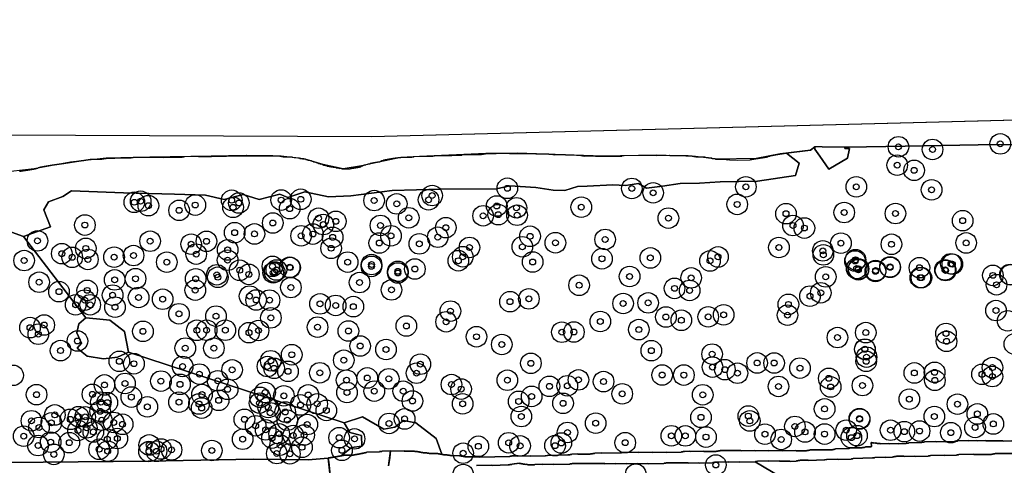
# Model space of a CAD drawing. Header units: inches. Extents: x 128668 to 131679, y 413272 to 413787.
# Tile 85 of 116: x 130860 to 131028, y 413465 to 413541. Entities that reach past the tile are written whole.
import ezdxf

# ---------------------------------------------------------------- set-up
doc = ezdxf.new("R2010")
doc.units = ezdxf.units.IN
doc.header["$MEASUREMENT"] = 0
doc.header["$PDMODE"] = 33
doc.header["$PDSIZE"] = -3
for name, color, linetype in [('Niet gedetecteerde gebieden (D-gebied) (ca. 44.659 m2)', 1, 'Continuous'), ('Onderzoeksgebied Capelsche UW (ca. 743.790 m2)', 5, 'Continuous'), ('Significante objecten binnen onderzoeksgebied', 3, 'Continuous'), ('Veiligheidsmarge objecten d.d. 230531', 6, 'Continuous'), ('Verstoorde gebieden (C-gebied) (ca. 90.096 m2)', 40, 'Continuous'), ('Vrijgegeven gebieden (A+B gebied) (ca. 609.035 m2)', 3, 'Continuous')]:
    doc.layers.add(name, color=color, linetype=linetype)

msp = doc.modelspace()

# ---------------------------------------------------------------- linework, layer by layer
at = {"layer": 'Niet gedetecteerde gebieden (D-gebied) (ca. 44.659 m2)'}
msp.add_lwpolyline([(130913.46, 413461.78), (130912.97, 413466.41), (130913.02, 413466.46), (130913.32, 413466.47), (130913.37, 413466.52), (130913.67, 413466.52), (130913.72, 413466.57), (130914.02, 413466.58), (130914.07, 413466.63), (130914.37, 413466.63), (130914.42, 413466.69), (130914.67, 413466.69), (130914.72, 413466.74), (130914.97, 413466.74), (130915.02, 413466.8), (130915.27, 413466.8), (130915.31, 413466.85), (130915.56, 413466.85), (130915.61, 413466.9), (130917.26, 413466.93), (130917.31, 413466.98), (130917.56, 413466.99), (130917.61, 413467.04), (130917.86, 413467.04), (130917.91, 413467.09), (130918.21, 413467.1), (130918.26, 413467.15), (130918.46, 413467.15), (130918.51, 413467.2), (130918.76, 413467.21), (130918.81, 413467.26), (130919.01, 413467.26), (130919.06, 413467.31), (130919.31, 413467.32), (130919.36, 413467.37), (130919.46, 413467.37), (130919.51, 413467.42), (130921.65, 413467.45), (130921.7, 413467.51), (130922, 413467.51), (130922.05, 413467.56), (130922.1, 413467.56), (130922.15, 413467.61), (130923.55, 413467.64), (130923.41, 413466.51), (130923.23, 413465.08)], dxfattribs=at)
for points in [[(130794.34, 413521.64, 0), (130920.33, 413521.11, 0), (131148.43, 413527.01, 0)], [(131035.66, 413519.8, 0), (131023.5, 413519.67, 0), (131011.11, 413519.43, 0), (131001.21, 413519.28, 0), (130995.73, 413519.32, 0), (130994.99, 413518.75, 0), (130989.85, 413518.16, 0), (130985.77, 413517.34, 0), (130979.02, 413517.27, 0), (130975.41, 413517.71, 0), (130968.8, 413517.94, 0), (130959.6, 413517.78, 0), (130945.14, 413518.28, 0), (130939.75, 413518.22, 0), (130928.46, 413517.72, 0), (130925.31, 413517.52, 0), (130918.63, 413516.1, 0), (130915.49, 413515.59, 0), (130912.08, 413516.33, 0), (130908.81, 413517.32, 0), (130904.95, 413517.76, 0), (130893.05, 413517.74, 0), (130882.6, 413517.61, 0), (130875.2, 413517.43, 0), (130869.12, 413516.72, 0), (130862.94, 413515.61, 0), (130856.9, 413514.9, 0)], [(130923.23, 413465.08, 0), (130923.55, 413467.64, 0), (130923.6, 413467.59, 0), (130925.85, 413467.62, 0), (130925.9, 413467.58, 0), (130927.65, 413467.6, 0), (130927.7, 413467.55, 0), (130927.9, 413467.56, 0), (130927.95, 413467.51, 0), (130928.15, 413467.51, 0), (130928.21, 413467.46, 0), (130928.45, 413467.47, 0), (130928.51, 413467.42, 0), (130928.71, 413467.42, 0), (130928.76, 413467.37, 0), (130929.06, 413467.38, 0), (130929.11, 413467.33, 0), (130929.36, 413467.33, 0), (130929.41, 413467.28, 0), (130929.71, 413467.29, 0), (130929.76, 413467.24, 0), (130930.06, 413467.24, 0), (130930.11, 413467.19, 0), (130931.31, 413467.21, 0), (130931.36, 413467.17, 0), (130931.61, 413467.17, 0), (130931.66, 413467.12, 0), (130931.91, 413467.12, 0), (130931.96, 413467.08, 0), (130932.21, 413467.08, 0), (130932.26, 413467.03, 0), (130932.51, 413467.03, 0), (130932.56, 413466.99, 0), (130932.86, 413466.99, 0), (130932.91, 413466.94, 0), (130933.21, 413466.95, 0), (130933.26, 413466.9, 0), (130933.56, 413466.9, 0), (130933.62, 413466.85, 0), (130933.92, 413466.86, 0), (130933.97, 413466.81, 0), (130935.22, 413466.83, 0), (130935.27, 413466.78, 0), (130935.52, 413466.78, 0), (130935.57, 413466.73, 0), (130935.87, 413466.74, 0), (130935.92, 413466.69, 0), (130936.17, 413466.69, 0), (130936.22, 413466.65, 0), (130936.57, 413466.65, 0), (130936.62, 413466.6, 0), (130938.67, 413466.64, 0), (130938.72, 413466.59, 0), (130943.82, 413466.67, 0), (130943.87, 413466.72, 0), (130944.12, 413466.73, 0), (130944.17, 413466.78, 0), (130945.02, 413466.79, 0), (130945.07, 413466.74, 0), (130947.37, 413466.78, 0), (130947.42, 413466.73, 0), (130949.87, 413466.77, 0), (130949.92, 413466.82, 0), (130950.22, 413466.83, 0), (130950.27, 413466.88, 0), (130953.72, 413466.94, 0), (130953.76, 413466.99, 0), (130954.06, 413466.99, 0), (130954.11, 413467.04, 0), (130954.36, 413467.05, 0), (130954.41, 413467.1, 0), (130955.36, 413467.11, 0), (130955.41, 413467.06, 0), (130957.51, 413467.1, 0), (130957.56, 413467.15, 0), (130957.91, 413467.15, 0), (130957.96, 413467.21, 0), (130958.26, 413467.21, 0), (130958.31, 413467.26, 0), (130959.41, 413467.28, 0), (130959.46, 413467.23, 0), (130962.86, 413467.29, 0), (130962.91, 413467.34, 0), (130963.21, 413467.34, 0), (130963.26, 413467.39, 0), (130965.76, 413467.43, 0), (130965.81, 413467.39, 0), (130968.11, 413467.42, 0), (130968.16, 413467.37, 0), (130970.46, 413467.41, 0), (130970.51, 413467.36, 0), (130973.01, 413467.4, 0), (130973.06, 413467.46, 0), (130973.26, 413467.46, 0), (130973.31, 413467.51, 0), (130973.51, 413467.51, 0), (130973.56, 413467.56, 0), (130974.46, 413467.58, 0), (130974.51, 413467.53, 0), (130976.81, 413467.57, 0), (130976.86, 413467.52, 0), (130978.96, 413467.55, 0), (130979.01, 413467.6, 0), (130979.31, 413467.61, 0), (130979.36, 413467.66, 0), (130979.61, 413467.66, 0), (130979.65, 413467.71, 0), (130980.8, 413467.73, 0), (130980.85, 413467.68, 0), (130983.15, 413467.72, 0), (130983.21, 413467.67, 0), (130985.5, 413467.71, 0), (130985.56, 413467.66, 0), (130987.86, 413467.7, 0), (130987.91, 413467.65, 0), (130990.16, 413467.69, 0), (130990.21, 413467.64, 0), (130992.51, 413467.68, 0), (130992.56, 413467.63, 0), (130994.31, 413467.66, 0), (130994.36, 413467.71, 0), (130994.66, 413467.71, 0), (130994.7, 413467.76, 0), (130994.9, 413467.77, 0), (130994.95, 413467.82, 0), (130996.55, 413467.84, 0), (130996.6, 413467.79, 0), (130998.75, 413467.83, 0), (130998.8, 413467.88, 0), (130999, 413467.88, 0), (130999.05, 413467.93, 0), (130999.2, 413467.94, 0), (130999.25, 413467.99, 0), (131001.55, 413468.03, 0), (131001.6, 413468.08, 0), (131001.7, 413468.08, 0), (131001.75, 413468.13, 0), (131003.8, 413468.16, 0), (131003.85, 413468.21, 0), (131004.2, 413468.22, 0), (131004.25, 413468.27, 0), (131004.3, 413468.27, 0), (131004.35, 413468.32, 0), (131005.3, 413468.34, 0), (131005.34, 413468.39, 0), (131005.33, 413469.06, 0), (131005.39, 413469.06, 0), (131005.44, 413469.02, 0), (131005.69, 413469.02, 0), (131005.74, 413468.97, 0), (131005.99, 413468.98, 0), (131006.04, 413468.93, 0), (131006.29, 413468.94, 0), (131006.34, 413468.89, 0), (131006.84, 413468.91, 0), (131006.89, 413468.86, 0), (131008.34, 413468.9, 0), (131008.39, 413468.85, 0), (131009.89, 413468.89, 0), (131009.94, 413468.85, 0), (131011.24, 413468.88, 0), (131011.29, 413468.94, 0), (131011.64, 413468.95, 0), (131011.69, 413469, 0), (131013.94, 413469.06, 0), (131013.99, 413469.11, 0), (131014.34, 413469.12, 0), (131014.39, 413469.18, 0), (131016.33, 413469.23, 0), (131016.39, 413469.18, 0), (131017.84, 413469.23, 0), (131017.89, 413469.18, 0), (131019.49, 413469.22, 0), (131019.53, 413469.27, 0), (131019.98, 413469.29, 0), (131020.03, 413469.34, 0), (131021.83, 413469.39, 0), (131021.88, 413469.34, 0), (131023.28, 413469.38, 0), (131023.33, 413469.33, 0), (131024.78, 413469.38, 0), (131024.83, 413469.33, 0), (131026.28, 413469.37, 0), (131026.34, 413469.32, 0), (131027.73, 413469.36, 0), (131027.79, 413469.31, 0), (131029.24, 413469.36, 0)], [(130858.52, 413465.68, 0), (130882.32, 413465.87, 0), (130900.24, 413466.24, 0), (130909.53, 413466.1, 0), (130912.97, 413466.41, 0), (130913.04, 413465.73, 0), (130913.46, 413461.78, 0)], [(131029.55, 413467.21, 0), (131027.7, 413467.17, 0), (131027.65, 413467.22, 0), (131026.4, 413467.19, 0), (131026.35, 413467.14, 0), (131026.1, 413467.14, 0), (131026.06, 413467.09, 0), (131025.81, 413467.08, 0), (131025.76, 413467.03, 0), (131024.61, 413467, 0), (131024.56, 413467.05, 0), (131022.76, 413467.01, 0), (131022.71, 413467.06, 0), (131020.21, 413467, 0), (131020.16, 413466.95, 0), (131019.86, 413466.95, 0), (131019.81, 413466.9, 0), (131017.76, 413466.85, 0), (131017.71, 413466.9, 0), (131015.41, 413466.85, 0), (131015.36, 413466.8, 0), (131015.06, 413466.79, 0), (131015.01, 413466.74, 0), (131012.81, 413466.69, 0), (131012.76, 413466.74, 0), (131010.91, 413466.7, 0), (131010.86, 413466.74, 0), (131009.61, 413466.72, 0), (131009.56, 413466.67, 0), (131009.26, 413466.66, 0), (131009.21, 413466.61, 0), (131009.01, 413466.6, 0), (131008.96, 413466.55, 0), (131007.82, 413466.53, 0), (131007.76, 413466.58, 0), (131005.91, 413466.53, 0), (131005.87, 413466.48, 0), (131005.57, 413466.48, 0), (131005.52, 413466.43, 0), (131002.27, 413466.35, 0), (131002.22, 413466.3, 0), (131001.97, 413466.3, 0), (131001.92, 413466.24, 0), (130999.67, 413466.19, 0), (130999.62, 413466.24, 0), (130997.77, 413466.2, 0), (130997.72, 413466.15, 0), (130997.42, 413466.14, 0), (130997.37, 413466.09, 0), (130994.67, 413466.03, 0), (130994.62, 413466.08, 0), (130993.22, 413466.05, 0), (130993.17, 413466, 0), (130992.87, 413465.99, 0), (130992.83, 413465.94, 0), (130992.63, 413465.94, 0), (130992.58, 413465.89, 0), (130991.53, 413465.86, 0), (130991.48, 413465.91, 0), (130989.73, 413465.87, 0), (130989.68, 413465.92, 0), (130987.88, 413465.88, 0), (130987.82, 413465.93, 0), (130985.98, 413465.89, 0), (130985.93, 413465.84, 0), (130985.63, 413465.83, 0), (130985.58, 413465.78, 0), (130982.88, 413465.72, 0), (130982.83, 413465.77, 0), (130981.03, 413465.73, 0), (130980.98, 413465.78, 0), (130978.68, 413465.72, 0), (130978.63, 413465.67, 0), (130978.38, 413465.67, 0), (130978.33, 413465.62, 0), (130976.03, 413465.57, 0), (130975.98, 413465.61, 0), (130974.23, 413465.57, 0), (130974.18, 413465.62, 0), (130972.38, 413465.58, 0), (130972.33, 413465.63, 0), (130970.43, 413465.59, 0), (130970.38, 413465.54, 0), (130970.08, 413465.53, 0), (130970.03, 413465.48, 0), (130967.38, 413465.42, 0), (130967.33, 413465.47, 0), (130965.53, 413465.43, 0), (130965.48, 413465.48, 0), (130963.68, 413465.44, 0), (130963.63, 413465.49, 0), (130961.88, 413465.45, 0), (130961.83, 413465.5, 0), (130960.03, 413465.46, 0), (130959.98, 413465.51, 0), (130958.18, 413465.47, 0), (130958.13, 413465.51, 0), (130956.33, 413465.47, 0), (130956.28, 413465.52, 0), (130954.43, 413465.48, 0), (130954.38, 413465.43, 0), (130954.08, 413465.42, 0), (130954.03, 413465.37, 0), (130951.33, 413465.31, 0), (130951.28, 413465.36, 0), (130949.48, 413465.32, 0), (130949.43, 413465.37, 0), (130948.08, 413465.34, 0), (130948.03, 413465.29, 0), (130946.93, 413465.26, 0), (130946.88, 413465.31, 0), (130946.73, 413465.31, 0), (130946.68, 413465.36, 0), (130946.43, 413465.35, 0), (130946.38, 413465.4, 0), (130946.13, 413465.4, 0), (130946.08, 413465.44, 0), (130945.83, 413465.44, 0), (130945.78, 413465.49, 0), (130945.48, 413465.48, 0), (130945.43, 413465.53, 0), (130945.08, 413465.52, 0), (130945.03, 413465.47, 0), (130944.63, 413465.46, 0), (130944.58, 413465.41, 0), (130944.23, 413465.4, 0), (130944.18, 413465.35, 0), (130943.83, 413465.34, 0), (130943.78, 413465.29, 0), (130943.63, 413465.29, 0), (130943.58, 413465.24, 0), (130940.83, 413465.18, 0), (130940.78, 413465.23, 0), (130938.18, 413465.17, 0)]]:
    msp.add_polyline3d(points, dxfattribs=at)
at = {"layer": 'Onderzoeksgebied Capelsche UW (ca. 743.790 m2)'}
msp.add_lwpolyline([(130794.34, 413521.64), (130920.33, 413521.11), (131166.18, 413527.46), (131375.26, 413540.96)], dxfattribs=at)
at = {"layer": 'Significante objecten binnen onderzoeksgebied'}
for p in [(131009.95, 413519.35), (131027.27, 413519.84), (131015.75, 413518.89), (131009.74, 413516.22), (131012.62, 413515.34), (130930.64, 413511.06), (130943.43, 413512.29), (130964.6, 413512.26), (130968.23, 413511.52), (130984, 413512.54), (131002.78, 413512.54), (131015.59, 413512.03), (130879.97, 413509.91), (130881.05, 413510.09), (130882.37, 413509.34), (130890.34, 413509.44), (130896.54, 413510.25), (130897.75, 413509.79), (130904.95, 413510.29), (130908.28, 413510.42), (130920.76, 413510.2), (130924.61, 413509.64), (130930.02, 413510.33), (130941.62, 413509.28), (130982.53, 413509.55), (130887.59, 413508.54), (130896.77, 413509.06), (130906.4, 413508.83), (130939.3, 413507.62), (130941.88, 413507.81), (130944.97, 413508.98), (130945.08, 413507.71), (130956, 413509.08), (130990.83, 413507.97), (131000.73, 413508.17), (131009.44, 413508), (130871.57, 413506.04), (130903.53, 413506.39), (130911.31, 413507.2), (130912.12, 413506.12), (130914.25, 413506.67), (130921.84, 413505.97), (130926.65, 413507.28), (130970.82, 413507.22), (130992.01, 413505.95), (131020.88, 413506.78), (130897.04, 413504.75), (130900.41, 413504.53), (130908.35, 413504.21), (130910.35, 413504.51), (130923.63, 413504.21), (130932.96, 413505.6), (130993.95, 413505.53), (130863.5, 413503.35), (130882.66, 413503.29), (130889.64, 413502.79), (130892.24, 413503.27), (130913.71, 413503.95), (130921.64, 413502.98), (130928.45, 413502.84), (130931.59, 413503.97), (130947.29, 413504.13), (130951.6, 413503.03), (130960.06, 413503.59), (131000.17, 413502.96), (131008.76, 413502.77), (131021.47, 413503), (130867.64, 413501.18), (130871.72, 413502.07), (130879.84, 413500.85), (130890.5, 413501.1), (130895.85, 413501.81), (130913.45, 413502.09), (130936.98, 413502.23), (130945.98, 413502.34), (130989.62, 413502.22), (130997.09, 413501.65), (130997.18, 413500.97), (130861.23, 413500), (130869.41, 413500.55), (130872.08, 413500.19), (130876.53, 413500.58), (130885.5, 413499.73), (130895.84, 413500.06), (130916.27, 413499.74), (130920.33, 413499.32), (130935.09, 413499.97), (130935.84, 413500.65), (130947.73, 413499.76), (130959.52, 413500.31), (130967.75, 413500.45), (130977.9, 413499.94), (130979.26, 413500.62), (131002.57, 413499.92), (131002.65, 413500.14), (131018.88, 413499.45), (131019.12, 413499.39), (130894.01, 413497.58), (130897.9, 413498.35), (130899.46, 413497.65), (130903.47, 413499.02), (130903.6, 413497.92), (130903.85, 413498.05), (130904.14, 413498.4), (130906.4, 413498.86), (130906.47, 413498.8), (130920.31, 413499.01), (130924.8, 413498.17), (130924.8, 413497.88), (130927.7, 413498.56), (131002.84, 413498.66), (131003.13, 413498.44), (131003.17, 413498.59), (131006.03, 413498.16), (131006.07, 413498.3), (131008.52, 413498.93), (131008.54, 413498.85), (131013.52, 413498.79), (131017.87, 413498.41), (131017.97, 413498.3), (130863.78, 413496.32), (130876.63, 413496.71), (130880.18, 413496.91), (130890.41, 413496.89), (130894.18, 413497.16), (130918.29, 413496.26), (130964.22, 413497.29), (130974.69, 413497.05), (130997.58, 413497.23), (131013.67, 413497.09), (131013.86, 413497.09), (131026.01, 413497.48), (131026.64, 413495.89), (130867.16, 413494.71), (130871.96, 413494.93), (130890.34, 413494.98), (130906.61, 413495.41), (130923.72, 413495.01), (130955.63, 413495.8), (130971.87, 413495.27), (130974.43, 413494.92), (130996.74, 413494.52), (130869.99, 413492.47), (130871.54, 413493.28), (130872.47, 413492.48), (130876.28, 413494.12), (130880.7, 413493.73), (130884.8, 413493.43), (130899.58, 413493.95), (130900.69, 413493.3), (130902.98, 413493.28), (130911.56, 413492.63), (130943.88, 413493.01), (130947.09, 413493.49), (130963.12, 413492.7), (130967.37, 413492.8), (130991.23, 413492.55), (130994.9, 413493.95), (130876.69, 413492.08), (130887.57, 413490.95), (130914.23, 413492.37), (130917.23, 413492.17), (130933.74, 413491.41), (131026.54, 413491.5), (130893.87, 413490.55), (130903.2, 413490.25), (130933.01, 413489.59), (130959.24, 413489.64), (130970.4, 413490.4), (130973.02, 413489.85), (130977.59, 413490.43), (130980.22, 413490.77), (130991.08, 413490.72), (130862.23, 413488.6), (130863.64, 413487.48), (130864.65, 413489.04), (130881.44, 413487.96), (130890.61, 413488.15), (130892.27, 413488.16), (130895.45, 413488.16), (130899.48, 413487.74), (130901.1, 413488.11), (130911.14, 413488.68), (130916.39, 413488.02), (130926.25, 413488.88), (130952.69, 413487.82), (130954.74, 413487.85), (130965.79, 413488.26), (131004.39, 413487.75), (131018.04, 413487.6), (130870.3, 413486.32), (130938.18, 413487.05), (130999.57, 413486.91), (131018.13, 413486.26), (130867.43, 413484.69), (130888.64, 413485.11), (130893.51, 413485.1), (130918.39, 413485.47), (130922.79, 413484.88), (130942.48, 413485.73), (130967.91, 413484.68), (131004.23, 413484.94), (131004.25, 413484.9), (130877.43, 413482.87), (130879.91, 413482.46), (130903.18, 413482.96), (130906.75, 413483.99), (130915.6, 413483.05), (130947.43, 413482.53), (130978.25, 413484.09), (130985.91, 413482.59), (130988.8, 413482.58), (131004.47, 413482.87), (131004.52, 413483.58), (130888.19, 413482), (130896.61, 413481.41), (130902.62, 413481.98), (130903.75, 413481.68), (130906.12, 413481.16), (130911.53, 413480.92), (130927.97, 413480.85), (130928.63, 413482.38), (130978.32, 413481.88), (130980.43, 413481.45), (130982.57, 413480.84), (130993.2, 413481.71), (131012.66, 413480.89), (131016.1, 413481), (131025.94, 413481.8), (130878.39, 413479.1), (130884.5, 413479.5), (130891.04, 413480.69), (130894.16, 413479.55), (130916.08, 413479.66), (130919.6, 413480.04), (130923.26, 413479.9), (130943.43, 413479.65), (130955.52, 413479.71), (130959.79, 413479.42), (130969.76, 413480.54), (130973.45, 413480.53), (130998.1, 413479.97), (131016.15, 413479.63), (131024.17, 413480.66), (131025.93, 413480.28), (130874.9, 413478.85), (130887.75, 413478.95), (130895.84, 413478.1), (130902.21, 413477.56), (130916.15, 413477.57), (130920.79, 413477.8), (130925.71, 413477.78), (130933.92, 413478.92), (130935.56, 413478.15), (130950.58, 413478.62), (130953.62, 413478.71), (130989.55, 413478.6), (130998.42, 413478.51), (131003.83, 413478.75), (130863.34, 413477.2), (130872.85, 413477.26), (130874.29, 413475.92), (130875.39, 413475.84), (130879.47, 413476.79), (130887.57, 413475.92), (130891.49, 413477.21), (130894.32, 413476.24), (130901.28, 413475.76), (130901.37, 413476.73), (130905.42, 413477), (130909.56, 413477.15), (130927.28, 413476.12), (130945.35, 413476.05), (130947.56, 413476.9), (130952.9, 413475.73), (130962.97, 413477.34), (130976.66, 413477.18), (131011.8, 413476.43), (130874.15, 413474.37), (130882.19, 413475.13), (130890.97, 413475.61), (130891.43, 413474.92), (130902.76, 413475.02), (130903.08, 413474.12), (130905.64, 413474.25), (130908.24, 413475.45), (130911.08, 413475.63), (130912.64, 413474.52), (130935.82, 413475.64), (130997.39, 413474.77), (131019.99, 413475.58), (130862.47, 413472.76), (130865.86, 413472.39), (130866.46, 413473.75), (130869.09, 413473), (130870.48, 413473.46), (130871.61, 413473.41), (130874.44, 413472.86), (130876.47, 413472.47), (130898.7, 413473), (130906, 413472.85), (130925.95, 413473.07), (130945.81, 413473.48), (130976.36, 413473.34), (130984.41, 413473.56), (130984.66, 413472.73), (131003.31, 413473.12), (131003.35, 413473.04), (131016.06, 413473.48), (131023.37, 413473.92), (130863.76, 413471.61), (130870.39, 413471.11), (130871.88, 413471.55), (130873, 413470.86), (130877.98, 413472.16), (130900.62, 413471.91), (130902.32, 413471.21), (130909.39, 413472.11), (130923.3, 413472.3), (130953.66, 413470.77), (130958.45, 413472.35), (130992.34, 413471.79), (130994.06, 413470.86), (131001.07, 413471.16), (131008.61, 413471.15), (131010.95, 413470.91), (131013.54, 413471.01), (131018.86, 413470.73), (131022.98, 413471.63), (131026.09, 413472.22), (130861.16, 413470.14), (130865.75, 413469.12), (130868.91, 413469.04), (130875.38, 413469.63), (130877.08, 413469.74), (130898.41, 413469.62), (130903.39, 413469.82), (130904.62, 413470.53), (130907.01, 413470.25), (130908.87, 413470.34), (130914.81, 413469.88), (130917.43, 413469.68), (130943.65, 413469.02), (130963.47, 413469.03), (130971.32, 413470.2), (130973.7, 413470.19), (130977.21, 413469.99), (130987.25, 413470.48), (130990.01, 413469.58), (130997.39, 413470.5), (131001.93, 413469.89), (131002.9, 413470.23), (130863.6, 413468.55), (130873.99, 413467.91), (130875.44, 413467.59), (130882.47, 413467.52), (130882.5, 413468.65), (130883.75, 413467.57), (130884.52, 413467.96), (130886.31, 413467.81), (130893.16, 413467.7), (130904.77, 413468.62), (130908.49, 413468.25), (130915.29, 413467.73), (130938.49, 413468.42), (130945.59, 413468.49), (130951.54, 413468.53), (130952.61, 413468.98), (130866.28, 413467.04), (130904.21, 413467.18), (130906.44, 413467.15), (130935.91, 413467.24), (130978.89, 413465.24)]:
    msp.add_point(p, dxfattribs=at)
at = {"layer": 'Veiligheidsmarge objecten d.d. 230531', "color": 6, "linetype": 'Continuous', "lineweight": 25}
for centre in [(131027.27, 413519.84), (131009.95, 413519.35), (131015.75, 413518.89), (131009.74, 413516.22), (131012.62, 413515.34), (130943.43, 413512.29), (130964.6, 413512.26), (130968.23, 413511.52), (130984, 413512.54), (131002.78, 413512.54), (131015.59, 413512.03), (130879.97, 413509.91), (130881.05, 413510.09), (130896.54, 413510.25), (130897.75, 413509.79), (130904.95, 413510.29), (130908.28, 413510.42), (130920.76, 413510.2), (130924.61, 413509.64), (130930.02, 413510.33), (130930.64, 413511.06), (130882.37, 413509.34), (130887.59, 413508.54), (130890.34, 413509.44), (130896.77, 413509.06), (130906.4, 413508.83), (130941.62, 413509.28), (130944.97, 413508.98), (130956, 413509.08), (130982.53, 413509.55), (130990.83, 413507.97), (131000.73, 413508.17), (131009.44, 413508), (130903.53, 413506.39), (130911.31, 413507.2), (130914.25, 413506.67), (130926.65, 413507.28), (130939.3, 413507.62), (130941.88, 413507.81), (130945.08, 413507.71), (130970.82, 413507.22), (131020.88, 413506.78), (130871.57, 413506.04), (130897.04, 413504.75), (130912.12, 413506.12), (130921.84, 413505.97), (130932.96, 413505.6), (130992.01, 413505.95), (130993.95, 413505.53), (130863.5, 413503.35), (130882.66, 413503.29), (130892.24, 413503.27), (130900.41, 413504.53), (130908.35, 413504.21), (130910.35, 413504.51), (130913.71, 413503.95), (130921.64, 413502.98), (130923.63, 413504.21), (130931.59, 413503.97), (130947.29, 413504.13), (130951.6, 413503.03), (130960.06, 413503.59), (131000.17, 413502.96), (131021.47, 413503), (130871.72, 413502.07), (130889.64, 413502.79), (130895.85, 413501.81), (130913.45, 413502.09), (130928.45, 413502.84), (130936.98, 413502.23), (130945.98, 413502.34), (130989.62, 413502.22), (130997.09, 413501.65), (131008.76, 413502.77), (130861.23, 413500), (130867.64, 413501.18), (130869.41, 413500.55), (130872.08, 413500.19), (130876.53, 413500.58), (130879.84, 413500.85), (130885.5, 413499.73), (130890.5, 413501.1), (130895.84, 413500.06), (130916.27, 413499.74), (130935.09, 413499.97), (130935.84, 413500.65), (130947.73, 413499.76), (130959.52, 413500.31), (130967.75, 413500.45), (130977.9, 413499.94), (130979.26, 413500.62), (130997.18, 413500.97), (131002.57, 413499.92), (131002.65, 413500.14), (130897.9, 413498.35), (130903.47, 413499.02), (130903.6, 413497.92), (130903.85, 413498.05), (130904.14, 413498.4), (130906.4, 413498.86), (130906.47, 413498.8), (130920.31, 413499.01), (130920.33, 413499.32), (130924.8, 413498.17), (130927.7, 413498.56), (131002.84, 413498.66), (131003.13, 413498.44), (131003.17, 413498.59), (131006.03, 413498.16), (131006.07, 413498.3), (131008.52, 413498.93), (131008.54, 413498.85), (131013.52, 413498.79), (131017.87, 413498.41), (131017.97, 413498.3), (131018.88, 413499.45), (131019.12, 413499.39), (130863.78, 413496.32), (130876.63, 413496.71), (130880.18, 413496.91), (130890.41, 413496.89), (130894.01, 413497.58), (130894.18, 413497.16), (130899.46, 413497.65), (130918.29, 413496.26), (130924.8, 413497.88), (130964.22, 413497.29), (130974.69, 413497.05), (130997.58, 413497.23), (131013.67, 413497.09), (131013.86, 413497.09), (131026.01, 413497.48), (131028.93, 413497.64), (131029.04, 413497.57), (130867.16, 413494.71), (130871.96, 413494.93), (130890.34, 413494.98), (130906.61, 413495.41), (130923.72, 413495.01), (130955.63, 413495.8), (130971.87, 413495.27), (130974.43, 413494.92), (131026.64, 413495.89), (130871.54, 413493.28), (130876.28, 413494.12), (130880.7, 413493.73), (130884.8, 413493.43), (130899.58, 413493.95), (130900.69, 413493.3), (130902.98, 413493.28), (130943.88, 413493.01), (130947.09, 413493.49), (130994.9, 413493.95), (130996.74, 413494.52), (130869.99, 413492.47), (130872.47, 413492.48), (130876.69, 413492.08), (130911.56, 413492.63), (130914.23, 413492.37), (130917.23, 413492.17), (130933.74, 413491.41), (130963.12, 413492.7), (130967.37, 413492.8), (130991.23, 413492.55), (131026.54, 413491.5), (130887.57, 413490.95), (130893.87, 413490.55), (130903.2, 413490.25), (130933.01, 413489.59), (130959.24, 413489.64), (130970.4, 413490.4), (130973.02, 413489.85), (130977.59, 413490.43), (130980.22, 413490.77), (130991.08, 413490.72), (131028.54, 413489.75), (130862.23, 413488.6), (130864.65, 413489.04), (130881.44, 413487.96), (130890.61, 413488.15), (130892.27, 413488.16), (130895.45, 413488.16), (130901.1, 413488.11), (130911.14, 413488.68), (130916.39, 413488.02), (130926.25, 413488.88), (130965.79, 413488.26), (130863.64, 413487.48), (130870.3, 413486.32), (130899.48, 413487.74), (130938.18, 413487.05), (130952.69, 413487.82), (130954.74, 413487.85), (130999.57, 413486.91), (131004.39, 413487.75), (131018.04, 413487.6), (131018.13, 413486.26), (130867.43, 413484.69), (130888.64, 413485.11), (130893.51, 413485.1), (130918.39, 413485.47), (130922.79, 413484.88), (130942.48, 413485.73), (130967.91, 413484.68), (131004.23, 413484.94), (131004.25, 413484.9), (131029.67, 413485.81), (130877.43, 413482.87), (130903.18, 413482.96), (130906.75, 413483.99), (130915.6, 413483.05), (130978.25, 413484.09), (131004.47, 413482.87), (131004.52, 413483.58), (130879.91, 413482.46), (130888.19, 413482), (130896.61, 413481.41), (130902.62, 413481.98), (130903.75, 413481.68), (130928.63, 413482.38), (130947.43, 413482.53), (130978.32, 413481.88), (130980.43, 413481.45), (130985.91, 413482.59), (130988.8, 413482.58), (130993.2, 413481.71), (131025.94, 413481.8), (130859.35, 413480.48), (130884.5, 413479.5), (130891.04, 413480.69), (130894.16, 413479.55), (130906.12, 413481.16), (130911.53, 413480.92), (130916.08, 413479.66), (130919.6, 413480.04), (130923.26, 413479.9), (130927.97, 413480.85), (130943.43, 413479.65), (130955.52, 413479.71), (130969.76, 413480.54), (130973.45, 413480.53), (130982.57, 413480.84), (130998.1, 413479.97), (131012.66, 413480.89), (131016.1, 413481), (131016.15, 413479.63), (131024.17, 413480.66), (131025.93, 413480.28), (130874.9, 413478.85), (130878.39, 413479.1), (130887.75, 413478.95), (130895.84, 413478.1), (130933.92, 413478.92), (130935.56, 413478.15), (130950.58, 413478.62), (130953.62, 413478.71), (130959.79, 413479.42), (130989.55, 413478.6), (130998.42, 413478.51), (131003.83, 413478.75), (130863.34, 413477.2), (130872.85, 413477.26), (130879.47, 413476.79), (130891.49, 413477.21), (130894.32, 413476.24), (130901.37, 413476.73), (130902.21, 413477.56), (130905.42, 413477), (130909.56, 413477.15), (130916.15, 413477.57), (130920.79, 413477.8), (130925.71, 413477.78), (130947.56, 413476.9), (130962.97, 413477.34), (130976.66, 413477.18), (131011.8, 413476.43), (130874.29, 413475.92), (130875.39, 413475.84), (130882.19, 413475.13), (130887.57, 413475.92), (130890.97, 413475.61), (130891.43, 413474.92), (130901.28, 413475.76), (130902.76, 413475.02), (130908.24, 413475.45), (130911.08, 413475.63), (130912.64, 413474.52), (130927.28, 413476.12), (130935.82, 413475.64), (130945.35, 413476.05), (130952.9, 413475.73), (130997.39, 413474.77), (131019.99, 413475.58), (130866.46, 413473.75), (130869.09, 413473), (130870.48, 413473.46), (130871.61, 413473.41), (130874.15, 413474.37), (130874.44, 413472.86), (130898.7, 413473), (130903.08, 413474.12), (130905.64, 413474.25), (130906, 413472.85), (130925.95, 413473.07), (130945.81, 413473.48), (130976.36, 413473.34), (130984.41, 413473.56), (131003.31, 413473.12), (131003.35, 413473.04), (131016.06, 413473.48), (131023.37, 413473.92), (130862.47, 413472.76), (130863.76, 413471.61), (130865.86, 413472.39), (130871.88, 413471.55), (130876.47, 413472.47), (130877.98, 413472.16), (130900.62, 413471.91), (130902.32, 413471.21), (130909.39, 413472.11), (130923.3, 413472.3), (130958.45, 413472.35), (130984.66, 413472.73), (130992.34, 413471.79), (131001.07, 413471.16), (131008.61, 413471.15), (131022.98, 413471.63), (131026.09, 413472.22), (130861.16, 413470.14), (130870.39, 413471.11), (130873, 413470.86), (130875.38, 413469.63), (130877.08, 413469.74), (130898.41, 413469.62), (130903.39, 413469.82), (130904.62, 413470.53), (130907.01, 413470.25), (130908.87, 413470.34), (130914.81, 413469.88), (130917.43, 413469.68), (130953.66, 413470.77), (130971.32, 413470.2), (130973.7, 413470.19), (130977.21, 413469.99), (130987.25, 413470.48), (130990.01, 413469.58), (130994.06, 413470.86), (130997.39, 413470.5), (131001.93, 413469.89), (131002.9, 413470.23), (131010.95, 413470.91), (131013.54, 413471.01), (131018.86, 413470.73), (130863.6, 413468.55), (130865.75, 413469.12), (130868.91, 413469.04), (130873.99, 413467.91), (130882.5, 413468.65), (130884.52, 413467.96), (130886.31, 413467.81), (130904.77, 413468.62), (130908.49, 413468.25), (130938.49, 413468.42), (130943.65, 413469.02), (130945.59, 413468.49), (130951.54, 413468.53), (130952.61, 413468.98), (130963.47, 413469.03), (130866.28, 413467.04), (130875.44, 413467.59), (130882.47, 413467.52), (130883.75, 413467.57), (130893.16, 413467.7), (130904.21, 413467.18), (130906.44, 413467.15), (130915.29, 413467.73), (130935.91, 413467.24), (130978.89, 413465.24), (130935.91, 413463.62), (130965.27, 413463.69)]:
    msp.add_circle(centre, 1.75, dxfattribs=at)
at = {"layer": 'Verstoorde gebieden (C-gebied) (ca. 90.096 m2)'}
msp.add_lwpolyline([(130860.44, 413515.22), (130860.74, 413515.22), (130860.79, 413515.27), (130861.09, 413515.28), (130861.14, 413515.33), (130861.44, 413515.33), (130861.49, 413515.38), (130861.84, 413515.39), (130861.89, 413515.44), (130862.19, 413515.45), (130862.24, 413515.5), (130862.54, 413515.5), (130862.59, 413515.55), (130862.89, 413515.56), (130862.94, 413515.61), (130863.14, 413515.61), (130863.18, 413515.66), (130863.33, 413515.67), (130863.38, 413515.72), (130863.58, 413515.72), (130863.68, 413515.82), (130863.83, 413515.83), (130863.88, 413515.88), (130864.03, 413515.88), (130864.08, 413515.93), (130864.33, 413515.94), (130864.38, 413515.99), (130864.63, 413515.99), (130864.68, 413516.04), (130864.98, 413516.05), (130865.03, 413516.1), (130865.33, 413516.1), (130865.38, 413516.15), (130865.68, 413516.16), (130865.72, 413516.21), (130866.02, 413516.22), (130866.07, 413516.27), (130866.42, 413516.27), (130866.47, 413516.32), (130866.77, 413516.33), (130866.82, 413516.38), (130867.17, 413516.39), (130867.22, 413516.44), (130867.57, 413516.44), (130867.62, 413516.49), (130867.97, 413516.5), (130868.02, 413516.55), (130868.32, 413516.56), (130868.37, 413516.61), (130868.72, 413516.61), (130868.77, 413516.66), (130869.07, 413516.67), (130869.12, 413516.72), (130869.42, 413516.73), (130869.47, 413516.78), (130869.82, 413516.78), (130869.86, 413516.83), (130870.16, 413516.84), (130870.21, 413516.89), (130870.56, 413516.9), (130870.61, 413516.95), (130870.96, 413516.95), (130871.01, 413517), (130871.36, 413517.01), (130871.41, 413517.06), (130871.71, 413517.07), (130871.76, 413517.12), (130872.11, 413517.12), (130872.16, 413517.17), (130872.46, 413517.18), (130872.51, 413517.23), (130874.46, 413517.26), (130874.51, 413517.32), (130874.76, 413517.32), (130874.81, 413517.37), (130875.16, 413517.38), (130875.2, 413517.43), (130876.65, 413517.4), (130879.45, 413517.45), (130879.5, 413517.5), (130879.8, 413517.51), (130879.85, 413517.56), (130882.6, 413517.61), (130882.65, 413517.56), (130884.9, 413517.55), (130888.1, 413517.61), (130888.15, 413517.66), (130888.45, 413517.66), (130888.5, 413517.71), (130890.85, 413517.76), (130890.9, 413517.71), (130893.1, 413517.7), (130895.65, 413517.74), (130895.7, 413517.79), (130896, 413517.8), (130896.05, 413517.85), (130899.05, 413517.9), (130899.1, 413517.85), (130901.35, 413517.84), (130903.5, 413517.88), (130903.55, 413517.83), (130904.35, 413517.8), (130904.65, 413517.8), (130904.7, 413517.75), (130905, 413517.71), (130905.25, 413517.71), (130905.3, 413517.66), (130906.4, 413517.63), (130906.8, 413517.64), (130906.85, 413517.59), (130907.15, 413517.55), (130907.4, 413517.55), (130907.46, 413517.5), (130907.76, 413517.46), (130908.01, 413517.46), (130908.11, 413517.36), (130908.51, 413517.37), (130908.56, 413517.32), (130908.86, 413517.28), (130909.06, 413517.28), (130909.16, 413517.18), (130909.41, 413517.19), (130909.51, 413517.09), (130909.76, 413517.09), (130909.86, 413516.99), (130910.06, 413517), (130910.17, 413516.9), (130910.37, 413516.9), (130910.47, 413516.8), (130910.67, 413516.81), (130910.77, 413516.71), (130910.92, 413516.71), (130911.02, 413516.61), (130911.22, 413516.62), (130911.32, 413516.52), (130911.52, 413516.52), (130911.63, 413516.42), (130911.83, 413516.43), (130911.93, 413516.33), (130912.08, 413516.33), (130912.18, 413516.23), (130912.38, 413516.24), (130912.48, 413516.14), (130912.68, 413516.14), (130912.8, 413516.03), (130913.38, 413515.96), (130913.68, 413515.96), (130913.79, 413515.86), (130914.19, 413515.87), (130914.29, 413515.77), (130914.69, 413515.78), (130914.79, 413515.68), (130915.19, 413515.69), (130915.29, 413515.59), (130916.69, 413515.61), (130916.74, 413515.67), (130916.94, 413515.67), (130916.99, 413515.72), (130917.29, 413515.72), (130917.34, 413515.78), (130917.64, 413515.78), (130917.69, 413515.83), (130917.99, 413515.84), (130918.04, 413515.89), (130918.29, 413515.89), (130918.33, 413515.94), (130918.48, 413515.95), (130918.63, 413516.1), (130918.83, 413516.1), (130918.93, 413516.2), (130919.08, 413516.21), (130919.13, 413516.26), (130919.33, 413516.26), (130919.43, 413516.36), (130919.68, 413516.37), (130919.77, 413516.47), (130920.02, 413516.47), (130920.12, 413516.58), (130920.37, 413516.58), (130920.42, 413516.63), (130920.67, 413516.63), (130920.72, 413516.69), (130920.97, 413516.69), (130921.02, 413516.74), (130921.32, 413516.75), (130921.37, 413516.8), (130921.72, 413516.8), (130921.82, 413516.91), (130921.97, 413516.91), (130922.07, 413517.01), (130922.32, 413517.01), (130922.41, 413517.12), (130922.66, 413517.12), (130922.71, 413517.17), (130922.96, 413517.18), (130923.01, 413517.23), (130923.26, 413517.23), (130923.31, 413517.28), (130923.61, 413517.29), (130923.66, 413517.34), (130923.96, 413517.34), (130924.01, 413517.39), (130924.36, 413517.4), (130924.41, 413517.45), (130924.81, 413517.46), (130924.86, 413517.51), (130925.31, 413517.52), (130925.36, 413517.57), (130927.16, 413517.6), (130927.2, 413517.65), (130927.5, 413517.66), (130927.55, 413517.71), (130930.75, 413517.76), (130930.8, 413517.81), (130931.05, 413517.82), (130931.1, 413517.87), (130934, 413517.87), (130935.4, 413517.9), (130935.45, 413517.95), (130935.7, 413517.95), (130935.75, 413518), (130936.05, 413518.01), (130936.1, 413518.06), (130937.75, 413518.04), (130939.05, 413518.06), (130939.1, 413518.11), (130939.35, 413518.12), (130939.4, 413518.17), (130939.7, 413518.17), (130939.75, 413518.22), (130941.55, 413518.21), (130943.75, 413518.24), (130943.8, 413518.2), (130946, 413518.18), (130948.2, 413518.22), (130948.25, 413518.17), (130950.1, 413518.16), (130950.45, 413518.16), (130950.5, 413518.11), (130950.8, 413518.07), (130951.1, 413518.08), (130951.15, 413518.03), (130951.45, 413517.98), (130953.25, 413518.01), (130953.3, 413517.96), (130955.2, 413517.95), (130955.5, 413517.95), (130955.55, 413517.9), (130955.9, 413517.86), (130956.15, 413517.86), (130956.2, 413517.82), (130956.51, 413517.77), (130958.35, 413517.8), (130958.41, 413517.75), (130960.61, 413517.74), (130962.91, 413517.78), (130962.95, 413517.84), (130963.25, 413517.84), (130963.3, 413517.89), (130966.55, 413517.95), (130966.6, 413517.9), (130968.85, 413517.89), (130971, 413517.93), (130971.05, 413517.88), (130973.3, 413517.87), (130974.1, 413517.88), (130974.16, 413517.83), (130974.51, 413517.79), (130974.81, 413517.8), (130974.86, 413517.75), (130975.16, 413517.7), (130975.41, 413517.71), (130975.46, 413517.66), (130976.71, 413517.63), (130977.01, 413517.63), (130977.06, 413517.59), (130977.36, 413517.54), (130977.61, 413517.55), (130977.66, 413517.5), (130977.96, 413517.45), (130978.16, 413517.46), (130978.26, 413517.36), (130978.71, 413517.37), (130978.81, 413517.27), (130980.32, 413517.24), (130980.57, 413517.25), (130980.62, 413517.2), (130980.92, 413517.15), (130981.17, 413517.16), (130981.22, 413517.11), (130982.52, 413517.08), (130984.72, 413517.12), (130984.77, 413517.17), (130985.02, 413517.18), (130985.07, 413517.23), (130985.37, 413517.23), (130985.42, 413517.28), (130985.72, 413517.29), (130985.77, 413517.34), (130986.07, 413517.35), (130986.11, 413517.4), (130986.41, 413517.4), (130986.46, 413517.45), (130986.81, 413517.46), (130986.86, 413517.51), (130987.16, 413517.52), (130987.21, 413517.57), (130987.51, 413517.57), (130987.56, 413517.62), (130987.76, 413517.63), (130987.86, 413517.73), (130988.06, 413517.73), (130988.16, 413517.83), (130988.31, 413517.84), (130988.36, 413517.89), (130988.51, 413517.89), (130988.55, 413517.94), (130988.8, 413517.94), (130988.85, 413518), (130989.1, 413518), (130989.15, 413518.05), (130989.45, 413518.06), (130989.5, 413518.11), (130989.8, 413518.11), (130989.85, 413518.16), (130990.15, 413518.17), (130990.2, 413518.22), (130990.5, 413518.22), (130990.55, 413518.28), (130990.93, 413518.28), (130993.05, 413516.54), (130992.44, 413514.48), (130985.99, 413513.51), (130979.61, 413513.41), (130976.09, 413513.17), (130972.83, 413513.1), (130969.84, 413512.65), (130967.09, 413512.31), (130965.73, 413513.11), (130963.52, 413512.77), (130961.38, 413512.9), (130957.02, 413512.65), (130955.33, 413512.6), (130953.23, 413511.91), (130951.2, 413511.97), (130948.29, 413512.42), (130943.86, 413512.71), (130941.58, 413512.19), (130932.11, 413512.12), (130923.85, 413511.92), (130916.81, 413510.98), (130913.01, 413510.85), (130908.97, 413511.67), (130906.08, 413510.75), (130904.7, 413511.31), (130901.22, 413510.41), (130898.5, 413511.21), (130895.28, 413510.39), (130892.06, 413511.12), (130886.79, 413511.27), (130878.14, 413511.51), (130869.26, 413511.88), (130867.82, 413510.9), (130865.37, 413510), (130864.57, 413508.62), (130865.71, 413505.71), (130861.11, 413504.1), (130857.23, 413505.53)], dxfattribs=at)
for points in [[(130998.23, 413519.36), (130999.23, 413519.33), (131000.78, 413519.36), (131000.83, 413519.31), (131000.84, 413519.06), (131001.6, 413519.07), (131001.3, 413517.39), (130998.11, 413515.56), (130996.57, 413517.77), (130995.74, 413518.97), (130995.73, 413519.32), (130995.78, 413519.37), (130996.93, 413519.39), (130996.98, 413519.34)], [(130875.8, 413489.84), (130878.33, 413487.94), (130879, 413484.41), (130877.1, 413483.6), (130874.71, 413483.3), (130871.95, 413483.74), (130870.26, 413485.11), (130870.98, 413485.94), (130870.2, 413487.72), (130870.56, 413489.25), (130871.73, 413490.25), (130873.52, 413490.07)], [(130925.75, 413472.78), (130927.85, 413472.41), (130931.33, 413469.72), (130932.27, 413467.08), (130931.96, 413467.08), (130931.91, 413467.12), (130931.66, 413467.12), (130931.61, 413467.17), (130931.36, 413467.17), (130931.31, 413467.21), (130930.11, 413467.19), (130930.06, 413467.24), (130929.76, 413467.24), (130929.71, 413467.29), (130929.41, 413467.28), (130929.36, 413467.33), (130929.11, 413467.33), (130929.06, 413467.38), (130928.76, 413467.37), (130928.71, 413467.42), (130928.51, 413467.42), (130928.46, 413467.47), (130928.21, 413467.46), (130928.15, 413467.51), (130927.95, 413467.51), (130927.9, 413467.56), (130927.7, 413467.55), (130927.65, 413467.6), (130925.9, 413467.58), (130925.85, 413467.62), (130923.6, 413467.59), (130923.55, 413467.64), (130922.15, 413467.61), (130922.1, 413467.56), (130922.05, 413467.56), (130922, 413467.51), (130921.7, 413467.51), (130921.65, 413467.45), (130919.51, 413467.42), (130919.46, 413467.37), (130919.36, 413467.37), (130919.31, 413467.32), (130919.06, 413467.31), (130919.01, 413467.26), (130918.81, 413467.26), (130918.76, 413467.21), (130918.51, 413467.2), (130918.46, 413467.15), (130918.26, 413467.15), (130918.21, 413467.1), (130917.91, 413467.09), (130917.86, 413467.04), (130917.61, 413467.04), (130917.56, 413466.99), (130917.31, 413466.98), (130917.26, 413466.93), (130915.61, 413466.9), (130915.56, 413466.85), (130915.31, 413466.85), (130915.27, 413466.8), (130915.14, 413466.8), (130916.89, 413468.23), (130918.69, 413468.45), (130918.61, 413470.28), (130916.64, 413470.78), (130915.69, 413472.38), (130918.8, 413473.42), (130922.43, 413471.32), (130924.28, 413471.65)]]:
    msp.add_lwpolyline(points, close=True, dxfattribs=at)
at = {"layer": 'Vrijgegeven gebieden (A+B gebied) (ca. 609.035 m2)'}
for points in [[(131202.06, 413337.69), (130985.58, 413465.78), (130985.63, 413465.83), (130985.93, 413465.84), (130985.98, 413465.89), (130987.82, 413465.93), (130987.88, 413465.88), (130989.68, 413465.92), (130989.73, 413465.87), (130991.48, 413465.91), (130991.53, 413465.86), (130992.58, 413465.89), (130992.63, 413465.94), (130992.83, 413465.94), (130992.87, 413465.99), (130993.17, 413466), (130993.22, 413466.05), (130994.62, 413466.08), (130994.67, 413466.03), (130997.37, 413466.09), (130997.42, 413466.14), (130997.72, 413466.15), (130997.77, 413466.2), (130999.62, 413466.24), (130999.67, 413466.19), (131001.92, 413466.24), (131001.97, 413466.3), (131002.22, 413466.3), (131002.27, 413466.35), (131005.52, 413466.43), (131005.57, 413466.48), (131005.87, 413466.48), (131005.91, 413466.53), (131007.76, 413466.58), (131007.82, 413466.53), (131008.96, 413466.55), (131009.01, 413466.6), (131009.21, 413466.61), (131009.26, 413466.66), (131009.56, 413466.67), (131009.61, 413466.72), (131010.86, 413466.74), (131010.91, 413466.7), (131012.76, 413466.74), (131012.81, 413466.69), (131015.01, 413466.74), (131015.06, 413466.79), (131015.36, 413466.8), (131015.41, 413466.85), (131017.71, 413466.9), (131017.76, 413466.85), (131019.81, 413466.9), (131019.86, 413466.95), (131020.16, 413466.95), (131020.21, 413467), (131022.71, 413467.06), (131022.76, 413467.01), (131024.56, 413467.05), (131024.61, 413467), (131025.76, 413467.03), (131025.81, 413467.08), (131026.06, 413467.09), (131026.1, 413467.14), (131026.35, 413467.14), (131026.4, 413467.19), (131027.65, 413467.22), (131027.7, 413467.17), (131029.55, 413467.21)], [(130938.18, 413465.17), (130940.78, 413465.23), (130940.83, 413465.18), (130943.58, 413465.24), (130943.63, 413465.29), (130943.78, 413465.29), (130943.83, 413465.34), (130944.18, 413465.35), (130944.23, 413465.4), (130944.58, 413465.41), (130944.63, 413465.46), (130945.03, 413465.47), (130945.08, 413465.52), (130945.43, 413465.53), (130945.48, 413465.48), (130945.78, 413465.49), (130945.83, 413465.44), (130946.08, 413465.44), (130946.13, 413465.4), (130946.38, 413465.4), (130946.43, 413465.35), (130946.68, 413465.36), (130946.73, 413465.31), (130946.88, 413465.31), (130946.93, 413465.26), (130948.03, 413465.29), (130948.08, 413465.34), (130949.43, 413465.37), (130949.48, 413465.32), (130951.28, 413465.36), (130951.33, 413465.31), (130954.03, 413465.37), (130954.08, 413465.42), (130954.38, 413465.43), (130954.43, 413465.48), (130956.28, 413465.52), (130956.33, 413465.47), (130958.13, 413465.51), (130958.18, 413465.47), (130959.98, 413465.51), (130960.03, 413465.46), (130961.83, 413465.5), (130961.88, 413465.45), (130963.63, 413465.49), (130963.68, 413465.44), (130965.48, 413465.48), (130965.53, 413465.43), (130967.33, 413465.47), (130967.38, 413465.42), (130970.03, 413465.48), (130970.08, 413465.53), (130970.38, 413465.54), (130970.43, 413465.59), (130972.33, 413465.63), (130972.38, 413465.58), (130974.18, 413465.62), (130974.23, 413465.57), (130975.98, 413465.61), (130976.03, 413465.57), (130978.33, 413465.62), (130978.38, 413465.67), (130978.63, 413465.67), (130978.68, 413465.72), (130980.98, 413465.78), (130981.03, 413465.73), (130982.83, 413465.77), (130982.88, 413465.72), (130985.58, 413465.78), (131202.06, 413337.69)]]:
    msp.add_lwpolyline(points, dxfattribs=at)
for points in [[(131029.24, 413469.36, 0), (131027.79, 413469.31, 0), (131027.73, 413469.36, 0), (131026.34, 413469.32, 0), (131026.28, 413469.37, 0), (131024.83, 413469.33, 0), (131024.78, 413469.38, 0), (131023.33, 413469.33, 0), (131023.28, 413469.38, 0), (131021.88, 413469.34, 0), (131021.83, 413469.39, 0), (131020.03, 413469.34, 0), (131019.98, 413469.29, 0), (131019.53, 413469.27, 0), (131019.49, 413469.22, 0), (131017.89, 413469.18, 0), (131017.84, 413469.23, 0), (131016.39, 413469.18, 0), (131016.33, 413469.23, 0), (131014.39, 413469.18, 0), (131014.34, 413469.12, 0), (131013.99, 413469.11, 0), (131013.94, 413469.06, 0), (131011.69, 413469, 0), (131011.64, 413468.95, 0), (131011.29, 413468.94, 0), (131011.24, 413468.88, 0), (131009.94, 413468.85, 0), (131009.89, 413468.89, 0), (131008.39, 413468.85, 0), (131008.34, 413468.9, 0), (131006.89, 413468.86, 0), (131006.84, 413468.91, 0), (131006.34, 413468.89, 0), (131006.29, 413468.94, 0), (131006.04, 413468.93, 0), (131005.99, 413468.98, 0), (131005.74, 413468.97, 0), (131005.69, 413469.02, 0), (131005.44, 413469.02, 0), (131005.39, 413469.06, 0), (131005.33, 413469.06, 0), (131005.34, 413468.39, 0), (131005.3, 413468.34, 0), (131004.35, 413468.32, 0), (131004.3, 413468.27, 0), (131004.25, 413468.27, 0), (131004.2, 413468.22, 0), (131003.85, 413468.21, 0), (131003.8, 413468.16, 0), (131001.75, 413468.13, 0), (131001.7, 413468.08, 0), (131001.6, 413468.08, 0), (131001.55, 413468.03, 0), (130999.25, 413467.99, 0), (130999.2, 413467.94, 0), (130999.05, 413467.93, 0), (130999, 413467.88, 0), (130998.8, 413467.88, 0), (130998.75, 413467.83, 0), (130996.6, 413467.79, 0), (130996.55, 413467.84, 0), (130994.95, 413467.82, 0), (130994.9, 413467.77, 0), (130994.7, 413467.76, 0), (130994.66, 413467.71, 0), (130994.36, 413467.71, 0), (130994.31, 413467.66, 0), (130992.56, 413467.63, 0), (130992.51, 413467.68, 0), (130990.21, 413467.64, 0), (130990.16, 413467.69, 0), (130987.91, 413467.65, 0), (130987.86, 413467.7, 0), (130985.56, 413467.66, 0), (130985.5, 413467.71, 0), (130983.21, 413467.67, 0), (130983.15, 413467.72, 0), (130980.85, 413467.68, 0), (130980.8, 413467.73, 0), (130979.65, 413467.71, 0), (130979.61, 413467.66, 0), (130979.36, 413467.66, 0), (130979.31, 413467.61, 0), (130979.01, 413467.6, 0), (130978.96, 413467.55, 0), (130976.86, 413467.52, 0), (130976.81, 413467.57, 0), (130974.51, 413467.53, 0), (130974.46, 413467.58, 0), (130973.56, 413467.56, 0), (130973.51, 413467.51, 0), (130973.31, 413467.51, 0), (130973.26, 413467.46, 0), (130973.06, 413467.46, 0), (130973.01, 413467.4, 0), (130970.51, 413467.36, 0), (130970.46, 413467.41, 0), (130968.16, 413467.37, 0), (130968.11, 413467.42, 0), (130965.81, 413467.39, 0), (130965.76, 413467.43, 0), (130963.26, 413467.39, 0), (130963.21, 413467.34, 0), (130962.91, 413467.34, 0), (130962.86, 413467.29, 0), (130959.46, 413467.23, 0), (130959.41, 413467.28, 0), (130958.31, 413467.26, 0), (130958.26, 413467.21, 0), (130957.96, 413467.21, 0), (130957.91, 413467.15, 0), (130957.56, 413467.15, 0), (130957.51, 413467.1, 0), (130955.41, 413467.06, 0), (130955.36, 413467.11, 0), (130954.41, 413467.1, 0), (130954.36, 413467.05, 0), (130954.11, 413467.04, 0), (130954.06, 413466.99, 0), (130953.76, 413466.99, 0), (130953.72, 413466.94, 0), (130950.27, 413466.88, 0), (130950.22, 413466.83, 0), (130949.92, 413466.82, 0), (130949.87, 413466.77, 0), (130947.42, 413466.73, 0), (130947.37, 413466.78, 0), (130945.07, 413466.74, 0), (130945.02, 413466.79, 0), (130944.17, 413466.78, 0), (130944.12, 413466.73, 0), (130943.87, 413466.72, 0), (130943.82, 413466.67, 0), (130938.72, 413466.59, 0), (130938.67, 413466.64, 0), (130936.62, 413466.6, 0), (130936.57, 413466.65, 0), (130936.22, 413466.65, 0), (130936.17, 413466.69, 0), (130935.92, 413466.69, 0), (130935.87, 413466.74, 0), (130935.57, 413466.73, 0), (130935.52, 413466.78, 0), (130935.27, 413466.78, 0), (130935.22, 413466.83, 0), (130933.97, 413466.81, 0), (130933.92, 413466.86, 0), (130933.62, 413466.85, 0), (130933.56, 413466.9, 0), (130933.26, 413466.9, 0), (130933.21, 413466.95, 0), (130932.91, 413466.94, 0), (130932.86, 413466.99, 0), (130932.56, 413466.99, 0), (130932.51, 413467.03, 0), (130932.26, 413467.03, 0), (130932.21, 413467.08, 0), (130932.27, 413467.08, 0), (130931.33, 413469.72, 0), (130927.85, 413472.41, 0), (130925.75, 413472.78, 0), (130924.28, 413471.65, 0), (130922.43, 413471.32, 0), (130918.8, 413473.42, 0), (130915.69, 413472.38, 0), (130879, 413484.41, 0), (130878.33, 413487.94, 0), (130875.8, 413489.84, 0), (130873.52, 413490.07, 0), (130871.73, 413490.25, 0), (130861.11, 413504.1, 0), (130865.71, 413505.71, 0), (130864.57, 413508.62, 0), (130865.37, 413510, 0), (130867.82, 413510.9, 0), (130869.26, 413511.88, 0), (130878.14, 413511.51, 0), (130886.79, 413511.27, 0), (130892.06, 413511.12, 0), (130895.28, 413510.39, 0), (130898.5, 413511.21, 0), (130901.22, 413510.41, 0), (130904.7, 413511.31, 0), (130906.08, 413510.75, 0), (130908.97, 413511.67, 0), (130913.01, 413510.85, 0), (130916.81, 413510.98, 0), (130923.85, 413511.92, 0), (130932.11, 413512.12, 0), (130941.58, 413512.19, 0), (130943.86, 413512.71, 0), (130948.29, 413512.42, 0), (130951.2, 413511.97, 0), (130953.23, 413511.91, 0), (130955.33, 413512.6, 0), (130957.02, 413512.65, 0), (130961.38, 413512.9, 0), (130963.52, 413512.77, 0), (130965.73, 413513.11, 0), (130967.09, 413512.31, 0), (130969.84, 413512.65, 0), (130972.83, 413513.1, 0), (130976.09, 413513.17, 0), (130979.61, 413513.41, 0), (130985.99, 413513.51, 0), (130992.44, 413514.48, 0), (130993.05, 413516.54, 0), (130990.93, 413518.28, 0), (130990.88, 413518.28, 0), (130994.99, 413518.75, 0), (130995.73, 413519.32, 0), (130995.74, 413518.97, 0), (130996.57, 413517.77, 0), (130998.11, 413515.56, 0), (131001.3, 413517.39, 0), (131001.6, 413519.07, 0), (131000.84, 413519.06, 0), (131000.83, 413519.28, 0), (131001.21, 413519.28, 0), (131011.11, 413519.43, 0), (131023.5, 413519.67, 0), (131035.66, 413519.8, 0)], [(130857.23, 413505.53, 0), (130861.11, 413504.1, 0), (130871.73, 413490.25, 0), (130870.56, 413489.25, 0), (130870.2, 413487.72, 0), (130870.98, 413485.94, 0), (130870.26, 413485.11, 0), (130871.95, 413483.74, 0), (130874.71, 413483.3, 0), (130877.1, 413483.6, 0), (130879, 413484.41, 0), (130915.69, 413472.38, 0), (130916.64, 413470.78, 0), (130918.61, 413470.28, 0), (130918.69, 413468.45, 0), (130916.89, 413468.23, 0), (130915.14, 413466.8, 0), (130915.02, 413466.8, 0), (130914.97, 413466.74, 0), (130914.72, 413466.74, 0), (130914.67, 413466.69, 0), (130914.42, 413466.69, 0), (130914.37, 413466.63, 0), (130914.07, 413466.63, 0), (130914.02, 413466.58, 0), (130913.72, 413466.57, 0), (130913.67, 413466.52, 0), (130913.37, 413466.52, 0), (130913.32, 413466.47, 0), (130913.02, 413466.46, 0), (130912.97, 413466.41, 0), (130909.53, 413466.1, 0), (130900.24, 413466.24, 0), (130882.32, 413465.87, 0), (130858.52, 413465.68, 0)]]:
    msp.add_polyline3d(points, dxfattribs=at)

doc.saveas('drawing.dxf')
